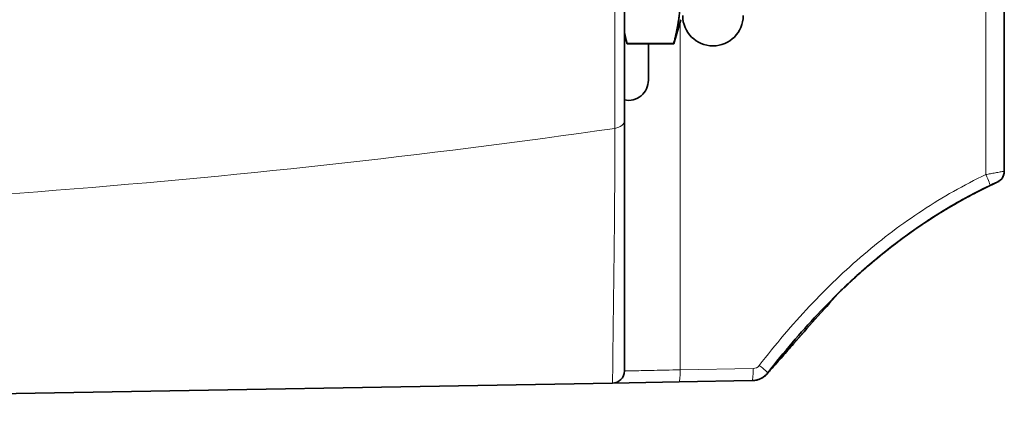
# Model space of a CAD drawing. Header units: millimetres. Extents: x 5 to 589, y 5 to 415.
# Tile 59 of 256: x 344 to 369, y 206 to 216. Entities that reach past the tile are written whole.
import ezdxf

# ---------------------------------------------------------------- set-up
doc = ezdxf.new("R2010")
doc.units = ezdxf.units.MM
doc.layers.add('Sichtbar (ISO)', color=7, linetype='Continuous', lineweight=35)
doc.layers.add('Sichtbar schmal (ISO)', color=7, linetype='Continuous', lineweight=18)

msp = doc.modelspace()

# ---------------------------------------------------------------- linework, layer by layer
at = {"layer": 'Sichtbar (ISO)'}
for p, q in [((359.41149082, 220.60902458), (359.41149082, 213.10930101)), ((368.82530406, 216.61915461), (368.82530406, 211.84889514)), ((360.80537945, 215.60410256), (360.63333222, 215.00410256)), ((359.41149081, 215.23404826), (359.47742668, 215.00410256)), ((360.63333222, 215.01292063), (359.47742668, 215.01292063)), ((359.47742668, 215.01292063), (359.47742668, 215.00410256)), ((359.47742668, 215.00410256), (360.63333222, 215.00410256)), ((360.00530406, 214.10410256), (360.00530406, 215.00410256)), ((360.63333222, 215.00410256), (360.63333222, 215.01292063)), ((359.41149082, 213.10929387), (359.41149082, 206.89495909)), ((368.82530406, 211.8487708), (368.82530406, 211.84868055)), ((368.82530406, 211.84865602), (368.82530406, 211.84868055)), ((368.82530406, 211.84865602), (368.82530406, 211.84860799)), ((368.82530406, 211.84860597), (368.82530406, 211.84842628)), ((368.82530406, 211.84833182), (368.82530406, 211.84842628)), ((368.82530406, 211.84833182), (368.82530406, 211.84814772)), ((364.73447245, 208.84562748), (364.734472, 208.84561242)), ((364.73447346, 208.84565877), (364.73447312, 208.84565195)), ((364.73447405, 208.84565874), (364.73447521, 208.84568594)), ((364.73473751, 208.84588729), (364.73473649, 208.8458863)), ((330.47940406, 206.09312811), (359.11674759, 206.59500515)), ((359.11680832, 206.59500621), (360.76981938, 206.62397567)), ((360.76981938, 206.62397567), (362.57915734, 206.6556848))]:
    msp.add_line(p, q, dxfattribs=at)
for centre, radius, start, end in [((361.60530406, 215.70410256), 0.75, 180, 0), ((359.50530406, 214.10410256), 0.5, 259.185697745, 0), ((368.52530406, 211.84814772), 0.3, 294.610701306, 0), ((368.52530406, 211.84889514), 0.3, 294.625404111, 0), ((368.52530406, 211.84865602), 0.3, 304.572075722, 0), ((364.52530377, 209.06066755), 0.3000003, 314.204965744, 314.92486223), ((364.52530406, 209.06077019), 0.3, 314.206137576, 315.001247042), ((359.11149082, 206.89495909), 0.3, 271.015621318, 0)]:
    msp.add_arc(centre, radius, start, end, dxfattribs=at)
for points, weights in [([(360.80537945, 216.2731593), (360.80537945, 215.6787071), (360.63333222, 215.01292063)], [1.87186119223, 1.87186119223, 1.76590678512]), ([(359.47742668, 215.01292063), (359.4403168, 215.15652802), (359.41149081, 215.29423865)], [1.76589963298, 1.7877263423, 1.8050567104])]:
    msp.add_rational_spline(points, weights, degree=2, dxfattribs=at)
for points, knots in [([(368.82530406, 211.84858418), (368.82530406, 211.84853629), (368.82530404, 211.84848468), (368.8253039, 211.84823578), (368.82530359, 211.8480367), (368.8253024, 211.84757399), (368.82530138, 211.84731036), (368.82513228, 211.81477054), (368.81961701, 211.78211014), (368.79887517, 211.72143189), (368.78352375, 211.69260277), (368.74500454, 211.64185224), (368.72135343, 211.61930255), (368.69337893, 211.60010002), (368.69166538, 211.59894957), (368.6899424, 211.5978183)], [0, 0, 0, 0, 0.000014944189, 0.000014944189, 0.000074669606, 0.000074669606, 0.000153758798, 0.000153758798, 0.009836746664, 0.009836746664, 0.019391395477, 0.019391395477, 0.028950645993, 0.028950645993, 0.029570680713, 0.029570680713, 0.029570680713, 0.029570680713]), ([(368.60554453, 211.55533876), (368.20184194, 211.36835178), (367.8137093, 211.16226275), (367.44572302, 210.9435629), (367.06415479, 210.71679109), (366.703786, 210.47729469), (366.34596806, 210.21465997), (365.98815012, 209.95202524), (365.63344852, 209.66553359), (365.28756386, 209.35924379)], [0.01186501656, 0.01186501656, 0.01186501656, 0.01186501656, 0.33333333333, 0.33333333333, 0.33333333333, 0.66666666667, 0.66666666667, 0.66666666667, 1, 1, 1, 1]), ([(368.61377635, 211.55907502), (368.24883428, 211.39035961), (367.88234469, 211.19939709), (367.51888636, 210.98660579), (367.38097768, 210.9058654), (367.24348715, 210.82199049), (367.10628351, 210.73478227), (366.8698197, 210.58448314), (366.63419312, 210.42429559), (366.39863025, 210.25305679), (366.15496867, 210.07593076), (365.91142058, 209.88694665), (365.66936443, 209.68635767), (365.54162944, 209.58050523), (365.41430977, 209.47142615), (365.2875682, 209.35918828)], [0.01076469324, 0.01076469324, 0.01076469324, 0.01076469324, 0.33333333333, 0.33333333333, 0.33333333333, 0.45572704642, 0.45572704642, 0.45572704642, 0.66666666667, 0.66666666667, 0.66666666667, 0.88485843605, 0.88485843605, 0.88485843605, 1, 1, 1, 1]), ([(368.65023866, 211.57540008), (368.27330361, 211.40274171), (367.8944913, 211.20635257), (367.51897197, 210.98653368), (367.14345264, 210.76671479), (366.77107881, 210.52374486), (366.39881536, 210.25318757), (366.38798629, 210.24531711), (366.37715746, 210.23742309), (366.36632901, 210.22950555)], [0, 0, 0, 0, 0.33333333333, 0.33333333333, 0.33333333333, 0.66666666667, 0.66666666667, 0.66666666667, 0.67636327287, 0.67636327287, 0.67636327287, 0.67636327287]), ([(368.65043188, 211.57591241), (368.65055203, 211.57564679), (368.64846651, 211.57471642), (368.64490611, 211.57311853), (368.64445919, 211.57291796), (368.64398919, 211.57270696), (368.64349705, 211.57248597), (368.64006853, 211.5709464), (368.63556646, 211.56892174), (368.63038802, 211.56658617), (368.6289071, 211.56591824), (368.62737014, 211.56522457), (368.62578489, 211.56450858), (368.62503918, 211.56417177), (368.62428282, 211.56383005), (368.62351658, 211.56348374), (368.61939823, 211.56162243), (368.61499658, 211.55962971), (368.61041938, 211.55755304), (368.60770089, 211.55631967), (368.60492039, 211.55505666), (368.60209472, 211.5537714), (368.60090085, 211.55322837), (368.59969889, 211.55268135), (368.59849, 211.55213086), (368.5949408, 211.55051468), (368.59133231, 211.54886875), (368.58768972, 211.54720429), (368.58378041, 211.54541795), (368.57983215, 211.54361039), (368.57586688, 211.54179135), (368.57459901, 211.54120972), (368.57332933, 211.54062688), (368.57205845, 211.54004311), (368.56935343, 211.53880057), (368.56664302, 211.53755381), (368.56393165, 211.53630483), (368.55895353, 211.53401167), (368.55397389, 211.53171181), (368.54901206, 211.52941391), (368.5480339, 211.52896091), (368.54705638, 211.52850796), (368.54607962, 211.52805512), (368.54407933, 211.52712776), (368.54208224, 211.52620085), (368.54008899, 211.52527469), (368.53416573, 211.52252246), (368.52827836, 211.5197778), (368.52243574, 211.51704482), (368.52048216, 211.51613101), (368.51853346, 211.51521843), (368.51658956, 211.51430709), (368.50980595, 211.51112676), (368.50308356, 211.50796267), (368.49639195, 211.50480081), (368.49543122, 211.50434685), (368.4944711, 211.50389293), (368.49351149, 211.50343899), (368.486925, 211.5003233), (368.48036347, 211.49720729), (368.47388574, 211.49411896), (368.47324053, 211.49381135), (368.47259615, 211.49350401), (368.47198814, 211.49310654)], [0.00000008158, 0.00000008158, 0.00000008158, 0.00000008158, 0.11111111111, 0.11111111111, 0.11111111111, 0.12505825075, 0.12505825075, 0.12505825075, 0.22222222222, 0.22222222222, 0.22222222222, 0.2500089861, 0.2500089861, 0.2500089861, 0.26307999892, 0.26307999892, 0.26307999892, 0.33333333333, 0.33333333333, 0.33333333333, 0.37505821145, 0.37505821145, 0.37505821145, 0.392687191, 0.392687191, 0.392687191, 0.44444444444, 0.44444444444, 0.44444444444, 0.49999167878, 0.49999167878, 0.49999167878, 0.51775250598, 0.51775250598, 0.51775250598, 0.55555555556, 0.55555555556, 0.55555555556, 0.62496290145, 0.62496290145, 0.62496290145, 0.63864571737, 0.63864571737, 0.63864571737, 0.66666666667, 0.66666666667, 0.66666666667, 0.74993550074, 0.74993550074, 0.74993550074, 0.77777777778, 0.77777777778, 0.77777777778, 0.87493921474, 0.87493921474, 0.87493921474, 0.88888888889, 0.88888888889, 0.88888888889, 0.98463541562, 0.98463541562, 0.98463541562, 0.99417215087, 0.99417215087, 0.99417215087, 0.99417215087]), ([(364.73900432, 208.85009065), (364.74044901, 208.85149495), (364.74494582, 208.8558646), (364.75567446, 208.86627704), (364.77328642, 208.88332789), (364.79746803, 208.90665849), (364.8294561, 208.93737714), (364.86973667, 208.97582388), (364.91778737, 209.02134649), (364.97415284, 209.07427944), (365.03926472, 209.13480066), (365.1131665, 209.20268647), (365.19587268, 209.27764907), (365.25608346, 209.33141785), (365.28756419, 209.35929531)], [0.10326290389, 0.10326290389, 0.10326290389, 0.10326290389, 0.15384615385, 0.23076923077, 0.30769230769, 0.38461538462, 0.46153846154, 0.53846153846, 0.61538461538, 0.69230769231, 0.76923076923, 0.84615384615, 0.92307692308, 0.9999999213, 0.9999999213, 0.9999999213, 0.9999999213]), ([(365.28756399, 209.3592957), (365.20401835, 209.28529819), (365.12066659, 209.20981899), (365.00868865, 209.10645209), (364.97407121, 209.07418999), (364.91308796, 209.01690581), (364.88599417, 208.99125671), (364.84038896, 208.94783484), (364.82103882, 208.92930233), (364.78999137, 208.8994532), (364.77746054, 208.88735748), (364.75391231, 208.86457729), (364.74440393, 208.8553371), (364.73900864, 208.85009342)], [0, 0, 0, 0, 0.033517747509, 0.033517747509, 0.049285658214, 0.049285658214, 0.063214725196, 0.063214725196, 0.075125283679, 0.075125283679, 0.085149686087, 0.085149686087, 0.098033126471, 0.098033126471, 0.098033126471, 0.098033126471]), ([(365.28756566, 209.35924003), (365.25430398, 209.32978607), (365.19132588, 209.27352218), (365.1070105, 209.19702096), (365.03323992, 209.12918309), (364.9694732, 209.0698569), (364.91526416, 209.01891911), (364.86923297, 208.97530251), (364.82952359, 208.93740691), (364.79488199, 208.90414196), (364.76794248, 208.87813169), (364.75420845, 208.86482129), (364.74938254, 208.86013946)], [0.00000077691, 0.00000077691, 0.00000077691, 0.00000077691, 0.09090909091, 0.18181818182, 0.27272727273, 0.36363636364, 0.45454545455, 0.54545454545, 0.63636363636, 0.72727272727, 0.81818181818, 0.88269036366, 0.88269036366, 0.88269036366, 0.88269036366]), ([(365.28128261, 209.35362418), (365.25579587, 209.3310318), (365.20428879, 209.2850723), (365.13137344, 209.21915163), (365.06319079, 209.15675343), (365.00192982, 209.10006865), (364.94844132, 209.05008851), (364.91759486, 209.02102296), (364.90358832, 209.00778189)], [0.00473553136, 0.00473553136, 0.00473553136, 0.00473553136, 0.0625, 0.125, 0.1875, 0.25, 0.3125, 0.37263102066, 0.37263102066, 0.37263102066, 0.37263102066]), ([(364.79118039, 208.90050589), (364.78789924, 208.89734486), (364.77831001, 208.88809847), (364.76511322, 208.87534307), (364.75310576, 208.86371025), (364.7444363, 208.85529707), (364.73859323, 208.84961979), (364.73566655, 208.84677427), (364.7348305, 208.84596109), (364.73465146, 208.84578695)], [0.59532055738, 0.59532055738, 0.59532055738, 0.59532055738, 0.625, 0.6875, 0.75, 0.8125, 0.875, 0.9375, 0.97495070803, 0.97495070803, 0.97495070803, 0.97495070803]), ([(364.73779172, 208.84885519), (364.73886656, 208.84990008), (364.74021054, 208.85120675), (364.7418548, 208.85280441), (364.74435531, 208.85523406), (364.74755055, 208.8583364), (364.75161195, 208.86227558), (364.75508119, 208.86564043), (364.75918187, 208.86961646), (364.7641611, 208.87443463)], [0.16780371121, 0.16780371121, 0.16780371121, 0.16780371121, 0.25, 0.25, 0.25, 0.375, 0.375, 0.375, 0.48177504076, 0.48177504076, 0.48177504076, 0.48177504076]), ([(364.78176698, 208.89144612), (364.78418081, 208.89377564), (364.78672355, 208.89622856), (364.78940233, 208.89881152), (364.79689676, 208.9060379), (364.8054501, 208.91428821), (364.81591941, 208.92432087)], [0.58769574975, 0.58769574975, 0.58769574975, 0.58769574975, 0.625, 0.625, 0.625, 0.72936653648, 0.72936653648, 0.72936653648, 0.72936653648]), ([(364.84756274, 208.95456758), (364.84109278, 208.94839328), (364.82453486, 208.93256442), (364.80868752, 208.91735328), (364.79934105, 208.90836256), (364.79768143, 208.90676546)], [0.4636517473, 0.4636517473, 0.4636517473, 0.4636517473, 0.5, 0.5625, 0.57643954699, 0.57643954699, 0.57643954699, 0.57643954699]), ([(364.87727002, 208.98289397), (364.87121913, 208.97710057), (364.86551583, 208.97169718), (364.85543839, 208.96207497), (364.85083564, 208.95767421), (364.84635863, 208.95339734)], [0.0052448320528, 0.0052448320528, 0.0052448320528, 0.0052448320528, 0.0079773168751, 0.0079773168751, 0.0103655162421, 0.0103655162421, 0.0103655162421, 0.0103655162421]), ([(364.84642377, 208.95348713), (364.85366673, 208.96040394), (364.86119438, 208.96758407), (364.86872593, 208.97475027), (364.87392677, 208.97969882), (364.87910844, 208.9846633), (364.88428364, 208.98970073)], [0.817765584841, 0.817765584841, 0.817765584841, 0.817765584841, 0.875, 0.875, 0.875, 0.914522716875, 0.914522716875, 0.914522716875, 0.914522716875]), ([(364.70815501, 208.81562516), (364.32906273, 208.39304449), (363.94286145, 207.95950771), (363.50490132, 207.45813638), (363.41180222, 207.3512923), (363.27800877, 207.19873538), (363.23035232, 207.14467956), (363.12611391, 207.02719798), (363.07671709, 206.97242276), (363.01238049, 206.90196), (362.99147494, 206.879393), (362.97571505, 206.86246704)], [0.00019994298, 0.00019994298, 0.00019994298, 0.00019994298, 0.17266879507, 0.17266879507, 0.2212453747, 0.2212453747, 0.25196974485, 0.25196974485, 0.29805702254, 0.29805702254, 0.33371326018, 0.33371326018, 0.33371326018, 0.33371326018]), ([(364.73678171, 208.84798902), (364.73631514, 208.8475353), (364.73539517, 208.8466405), (364.73485933, 208.84611913), (364.73467739, 208.84594206)], [0.91051987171, 0.91051987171, 0.91051987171, 0.91051987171, 0.9375, 0.973586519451, 0.973586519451, 0.973586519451, 0.973586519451]), ([(364.73721516, 208.84838739), (364.73655367, 208.84774444), (364.73562709, 208.8468437), (364.73505188, 208.84628457), (364.73487191, 208.84610965)], [0.90251447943, 0.90251447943, 0.90251447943, 0.90251447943, 0.9375, 0.962835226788, 0.962835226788, 0.962835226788, 0.962835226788]), ([(362.96652056, 206.85044531), (362.93360576, 206.80772487), (362.89317491, 206.76992202), (362.80421831, 206.71044876), (362.75472903, 206.68778754), (362.68350286, 206.66811383), (362.66305095, 206.66381867), (362.62234025, 206.65789414), (362.60197207, 206.65619218), (362.58168612, 206.65573531)], [0, 0, 0, 0, 0.016178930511, 0.016178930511, 0.032101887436, 0.032101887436, 0.038346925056, 0.038346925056, 0.044443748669, 0.044443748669, 0.044443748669, 0.044443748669]), ([(362.65619, 206.66304171), (362.66755395, 206.66502155), (362.6909411, 206.66993104), (362.71390961, 206.67650136), (362.72563884, 206.68033037)], [0.17286757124, 0.17286757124, 0.17286757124, 0.17286757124, 0.25, 0.33252840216, 0.33252840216, 0.33252840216, 0.33252840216]), ([(362.79443828, 206.70860751), (362.79463013, 206.70870366), (362.81728651, 206.72007727), (362.83906969, 206.73318581), (362.85957747, 206.7477311)], [0.49856409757, 0.49856409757, 0.49856409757, 0.49856409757, 0.5, 0.66819254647, 0.66819254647, 0.66819254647, 0.66819254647])]:
    msp.add_open_spline(points, degree=3, knots=knots, dxfattribs=at)
for points in [[(368.63295211, 211.56774203), (368.41992965, 211.46974661), (368.20642945, 211.36421891), (367.9934186, 211.25125972)], [(362.96642413, 206.85039286), (363.36017518, 207.36131981), (364.17832238, 208.3260812), (365.49635725, 209.58754585), (366.92325392, 210.66270129), (367.94274383, 211.24000799), (368.47092237, 211.4922563)], [(365.28756595, 209.35918798), (365.2854713, 209.35733278), (365.28337748, 209.3554774), (365.28128459, 209.35362194)], [(364.76416147, 208.87443487), (364.7508815, 208.86158346), (364.74226988, 208.853208), (364.73779398, 208.84885722)], [(364.81591765, 208.92431734), (364.80302522, 208.91195671), (364.79157245, 208.90090958), (364.78176577, 208.89144399)], [(364.79768139, 208.90676577), (364.79546743, 208.90463512), (364.79329997, 208.90254801), (364.7911807, 208.90050626)], [(364.85792414, 208.96444807), (364.8544174, 208.96110738), (364.8509625, 208.9578131), (364.84756266, 208.95456854)], [(364.90358745, 209.00778279), (364.88765574, 208.99272158), (364.87237415, 208.97821377), (364.85796699, 208.96448889)], [(364.7395255, 208.85052522), (364.72906039, 208.83891284), (364.71860255, 208.82727965), (364.70815306, 208.81562691)], [(364.73447224, 208.84562769), (364.7344714, 208.8456281), (364.73456096, 208.84571566), (364.73473807, 208.84588796)], [(364.73644242, 208.8475718), (364.73517807, 208.84634255), (364.73447451, 208.84565827), (364.73447405, 208.84565874)], [(364.73447521, 208.84568594), (364.73447523, 208.84568607), (364.73460685, 208.84581422), (364.73486388, 208.84606432)], [(364.73447663, 208.84571942), (364.73447653, 208.84571921), (364.73461381, 208.84585266), (364.73487494, 208.84610655)], [(364.7348738, 208.8461077), (364.73484982, 208.84608437), (364.7348354, 208.84607034), (364.7348354, 208.84607034)], [(364.74939665, 208.86015565), (364.74320565, 208.8541489), (364.73916098, 208.8502052), (364.73647685, 208.84759507)], [(362.79443828, 206.7086075), (362.7722712, 206.69749716), (362.74921355, 206.68801129), (362.72564216, 206.68032019)], [(362.91269792, 206.79118097), (362.89602323, 206.77551902), (362.87824009, 206.76095939), (362.85958342, 206.7477227)], [(362.91269947, 206.79117931), (362.93217146, 206.80947057), (362.95017282, 206.82930556), (362.96642394, 206.85039261)], [(362.57915734, 206.6556848), (362.58000024, 206.65569956), (362.58084316, 206.65571648), (362.58168612, 206.65573555)], [(362.65618934, 206.66304546), (362.631606, 206.65876244), (362.60663377, 206.65630002), (362.58168612, 206.65573553)]]:
    msp.add_open_spline(points, degree=3, dxfattribs=at)
at = {"layer": 'Sichtbar schmal (ISO)'}
for p, q in [((368.36612854, 216.61603346), (368.36613287, 211.7628736)), ((360.78905064, 206.92392965), (360.78905055, 215.54715694)), ((368.82498639, 211.84868055), (368.82530406, 211.84868055)), ((360.78905064, 206.92392965), (362.5983886, 206.95563874))]:
    msp.add_line(p, q, dxfattribs=at)
for centre, radius, start, end in [((368.52530406, 211.84833182), 0.3, 296.616525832, 0), ((368.52530406, 211.84842628), 0.3, 298.859479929, 0), ((368.52530406, 211.84860799), 0.3, 303.34753601, 0), ((368.52530406, 211.84868055), 0.3, 305.203459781, 0), ((364.52530376, 209.06068202), 0.3000003, 314.205104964, 314.741535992), ((364.52530406, 209.06071202), 0.3, 314.205451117, 315.443267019), ((364.52530406, 209.0607381), 0.3, 314.205758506, 315.268131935)]:
    msp.add_arc(centre, radius, start, end, dxfattribs=at)
for centre, major_axis, ratio, start_param, end_param in [((359.11149082, 213.10928673), (0.3, 0), 0.6778865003, 4.9202964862, 6.283185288), ((368.52530556, 211.84868124), (-0.12500406, 0.27271594), 0.0555143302, 4.5099595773, 4.5100048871), ((368.34169456, 211.76281304), (0.12928284, -0.27069927), 0.0737031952, 0.0000374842, 1.5358542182), ((365.08867494, 209.58383942), (0.19888689, -0.22459743), 0.0457419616, 0.0000104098, 0.0292270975), ((365.08868258, 209.58378794), (0.19888416, -0.22460096), 0.0457425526, 0.000003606, 0.0146993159), ((360.7645626, 206.92392961), (0.00525677, -0.29995394), 0.0816143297, 0, 1.5693661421), ((362.57390056, 206.95563874), (0.00525677, -0.29995394), 0.0816143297, 0, 1.5693660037), ((362.58955978, 207.16707604), (-0.08964449, 0.19282668), 0.9685365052, 2.7367046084, 3.6063892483), ((362.72878936, 207.03353816), (0.23762122, -0.183136), 0.0499330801, 6.2831833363, 7.7891134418)]:
    msp.add_ellipse(centre, major_axis=major_axis, ratio=ratio, start_param=start_param, end_param=end_param, dxfattribs=at)
for points, knots in [([(359.17343483, 220.6091513), (359.1734184, 219.90387523), (359.17344413, 218.48981128), (359.1734226, 216.43814022), (359.17340291, 214.54639147), (359.17338146, 213.42668476), (359.1734147, 212.91031297)], [0, 0, 0, 0, 0.2499993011, 0.4999986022, 0.7499979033, 1, 1, 1, 1]), ([(359.1734147, 212.91030874), (359.17341154, 212.78898135), (359.17339268, 212.66684402), (359.17327878, 212.54547275), (359.17322862, 212.49201342), (359.17314646, 212.4387039), (359.1730736, 212.3847007), (359.17298103, 212.31609643), (359.1729237, 212.24637672), (359.17279387, 212.17411479), (359.17264338, 212.09034688), (359.17249618, 212.00314429), (359.17221365, 211.9121392), (359.1720606, 211.86284245), (359.17185244, 211.81241284), (359.17166172, 211.7608316), (359.17130121, 211.66333048), (359.17107238, 211.56169246), (359.17045208, 211.45669968), (359.17013842, 211.40360887), (359.1697314, 211.34965341), (359.16939696, 211.29499383), (359.16880446, 211.19815642), (359.16821043, 211.09909708), (359.16744255, 210.99962367), (359.16691985, 210.93191194), (359.16633878, 210.86401535), (359.16578557, 210.79666761), (359.16441966, 210.6303812), (359.16285922, 210.46735763), (359.16126876, 210.31069902), (359.1603859, 210.2237388), (359.15941247, 210.13874857), (359.15851795, 210.05562801), (359.15780099, 209.98900709), (359.15712799, 209.9235868), (359.15639629, 209.85929336), (359.15475165, 209.71478328), (359.15310357, 209.57598637), (359.15147132, 209.44275453), (359.14993793, 209.31759309), (359.14841682, 209.19733705), (359.14694227, 209.08159161), (359.1468472, 209.07412835), (359.14675222, 209.0666838), (359.1466573, 209.05925787), (359.14509029, 208.93666541), (359.143565, 208.81917863), (359.14210375, 208.70667041), (359.1406425, 208.59416219), (359.13924569, 208.48662861), (359.13791373, 208.38422491), (359.13665794, 208.28767745), (359.13546097, 208.19568547), (359.13434067, 208.10800628), (359.13427272, 208.10268796), (359.13420502, 208.09738548), (359.13413762, 208.09209887), (359.13295911, 207.9996558), (359.13186141, 207.91209153), (359.1308495, 207.82978189), (359.13002034, 207.76233687), (359.12925835, 207.69841125), (359.12854131, 207.6375696), (359.12838328, 207.62416033), (359.12822719, 207.61090072), (359.12807565, 207.59778972), (359.12723654, 207.52519042), (359.12647501, 207.45714769), (359.1257969, 207.39444556), (359.1251188, 207.33174343), (359.12452536, 207.27435146), (359.12399054, 207.22194932), (359.12392547, 207.21557422), (359.12386217, 207.20927273), (359.12379974, 207.20304026), (359.12334904, 207.15804302), (359.12293279, 207.11661521), (359.12255492, 207.07744414), (359.12234625, 207.0558114), (359.12214627, 207.0348872), (359.12195377, 207.01466243), (359.12174943, 206.99319319), (359.1215529, 206.97251137), (359.12136445, 206.95259972), (359.12104294, 206.91862889), (359.12072875, 206.88693013), (359.12045855, 206.85836661), (359.12042118, 206.85441619), (359.12038413, 206.85052509), (359.1203462, 206.84669401), (359.12003403, 206.8151623), (359.11975282, 206.78770927), (359.11950041, 206.76420304), (359.11941569, 206.75631266), (359.11932977, 206.74886238), (359.11925018, 206.74182242), (359.11909268, 206.72788964), (359.11895604, 206.7155591), (359.11882028, 206.7045304), (359.11863276, 206.68929581), (359.11847265, 206.67649555), (359.11830504, 206.66522859), (359.11829, 206.66421783), (359.11827533, 206.66321989), (359.11826121, 206.66223436), (359.11808963, 206.65026316), (359.11792844, 206.64009919), (359.11777798, 206.63150068), (359.11762752, 206.62290218), (359.11748641, 206.61593218), (359.11736065, 206.61061146), (359.11726784, 206.60668483), (359.11718072, 206.60364396), (359.11710838, 206.60134309), (359.1170827, 206.60052621), (359.11705813, 206.59980165), (359.11703445, 206.59916306), (359.11694407, 206.5967258), (359.11687293, 206.59556542), (359.11682438, 206.5951253), (359.11677584, 206.5946852), (359.11674958, 206.59498216), (359.11674759, 206.59500515)], [0.00000043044, 0.00000043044, 0.00000043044, 0.00000043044, 0.03703703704, 0.03703703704, 0.03703703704, 0.05335022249, 0.05335022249, 0.05335022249, 0.07407407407, 0.07407407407, 0.07407407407, 0.09809770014, 0.09809770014, 0.09809770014, 0.11111111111, 0.11111111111, 0.11111111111, 0.13570962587, 0.13570962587, 0.13570962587, 0.14814814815, 0.14814814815, 0.14814814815, 0.17018479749, 0.17018479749, 0.17018479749, 0.18518518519, 0.18518518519, 0.18518518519, 0.22222222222, 0.22222222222, 0.22222222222, 0.2427812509, 0.2427812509, 0.2427812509, 0.25925925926, 0.25925925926, 0.25925925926, 0.2962962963, 0.2962962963, 0.2962962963, 0.33108984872, 0.33108984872, 0.33108984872, 0.33333333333, 0.33333333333, 0.33333333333, 0.37037037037, 0.37037037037, 0.37037037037, 0.40740740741, 0.40740740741, 0.40740740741, 0.44232637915, 0.44232637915, 0.44232637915, 0.44444444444, 0.44444444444, 0.44444444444, 0.48148148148, 0.48148148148, 0.48148148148, 0.51182985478, 0.51182985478, 0.51182985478, 0.51851851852, 0.51851851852, 0.51851851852, 0.55555555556, 0.55555555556, 0.55555555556, 0.59259259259, 0.59259259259, 0.59259259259, 0.59709841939, 0.59709841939, 0.59709841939, 0.62962962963, 0.62962962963, 0.62962962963, 0.64759541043, 0.64759541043, 0.64759541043, 0.66666666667, 0.66666666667, 0.66666666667, 0.6992037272, 0.6992037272, 0.6992037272, 0.7037037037, 0.7037037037, 0.7037037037, 0.74074074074, 0.74074074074, 0.74074074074, 0.75317303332, 0.75317303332, 0.75317303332, 0.77777777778, 0.77777777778, 0.77777777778, 0.81176574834, 0.81176574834, 0.81176574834, 0.81481481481, 0.81481481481, 0.81481481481, 0.85185185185, 0.85185185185, 0.85185185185, 0.88888888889, 0.88888888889, 0.88888888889, 0.91622178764, 0.91622178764, 0.91622178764, 0.92592592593, 0.92592592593, 0.92592592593, 0.96296296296, 0.96296296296, 0.96296296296, 0.99999902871, 0.99999902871, 0.99999902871, 0.99999902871]), ([(368.82530406, 211.84889514), (368.82530435, 211.84889652), (368.81466996, 211.84691683), (368.77614955, 211.83987333), (368.72405656, 211.83024617), (368.66533892, 211.8193689), (368.60431485, 211.80798175), (368.54326203, 211.79653714), (368.48317389, 211.78519041), (368.42431772, 211.77408521), (368.38533161, 211.76653634), (368.36615028, 211.7628789)], [0, 0, 0, 0, 0.11111111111, 0.22222222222, 0.33333333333, 0.44444444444, 0.55555555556, 0.66666666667, 0.77777777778, 0.88888888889, 0.99998747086, 0.99998747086, 0.99998747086, 0.99998747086]), ([(362.99616746, 206.88892413), (363.01184428, 206.90559659), (363.06277781, 206.96012687), (363.22299594, 207.13833884), (363.43025123, 207.37498393), (363.68634237, 207.66869968), (364.01634383, 208.04391538), (364.36142093, 208.42989932), (364.60456591, 208.70005664), (364.70816315, 208.81561952)], [0.08304416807, 0.08304416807, 0.08304416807, 0.08304416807, 0.12, 0.16, 0.2, 0.24, 0.28, 0.32, 0.34720384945, 0.34720384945, 0.34720384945, 0.34720384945]), ([(359.41149082, 206.89495908), (359.41151747, 206.89495969), (359.43583989, 206.8954689), (359.47842986, 206.89636692), (359.52101982, 206.89726493), (359.58224751, 206.89855175), (359.65360868, 206.90005087), (359.72496984, 206.90154998), (359.80621364, 206.90326141), (359.89024595, 206.90502749), (359.97427825, 206.90679357), (360.06074281, 206.90861431), (360.15104728, 206.91051225), (360.24135176, 206.91241019), (360.33531681, 206.91438534), (360.44107957, 206.91661149), (360.54684232, 206.91883765), (360.66467992, 206.92131481), (360.78905064, 206.92392965)], [0, 0, 0, 0, 0.16666666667, 0.16666666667, 0.16666666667, 0.33333333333, 0.33333333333, 0.33333333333, 0.5, 0.5, 0.5, 0.66666666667, 0.66666666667, 0.66666666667, 0.83333333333, 0.83333333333, 0.83333333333, 0.99999999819, 0.99999999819, 0.99999999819, 0.99999999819])]:
    msp.add_open_spline(points, degree=3, knots=knots, dxfattribs=at)
for points in [[(330.47940406, 210.72573534), (340.11179996, 210.81679543), (349.67647002, 211.5449905), (359.17341469, 212.91031296)], [(362.75341909, 207.03363834), (363.15272546, 207.55179918), (363.98228787, 208.53026065), (365.32557022, 209.81625471), (366.77907503, 210.91146199), (367.82352296, 211.50388518), (368.36615028, 211.7628789)]]:
    msp.add_open_spline(points, degree=3, dxfattribs=at)

doc.saveas('drawing.dxf')
